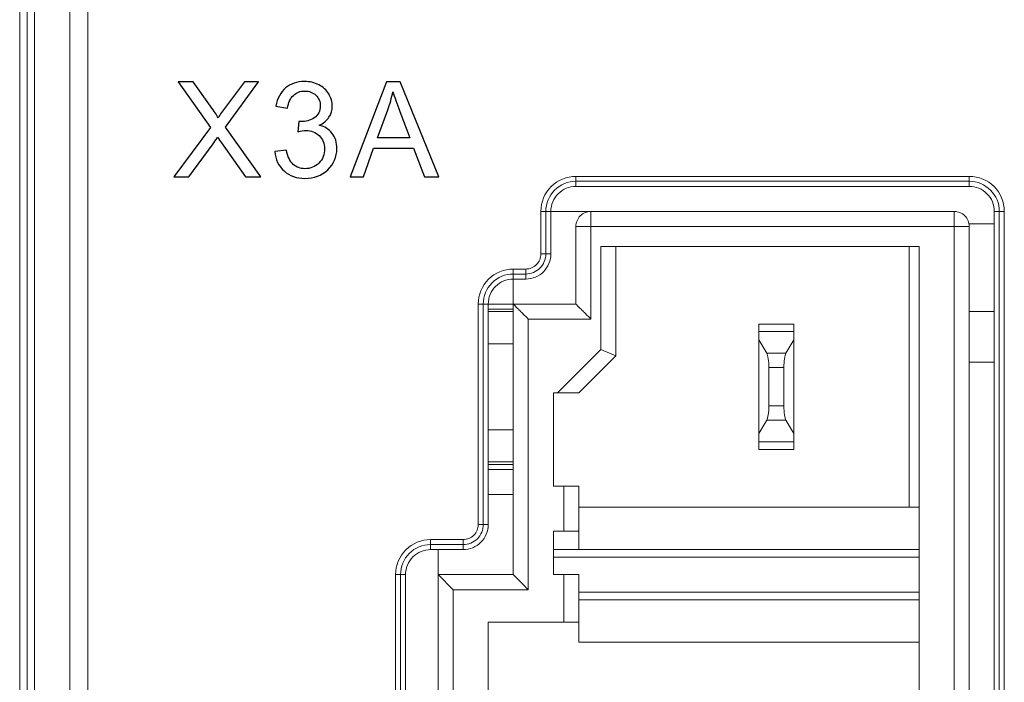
# Model space of a CAD drawing. Header units: millimetres. Extents: x -371 to 373, y -280 to 256.
# Tile 33 of 103: x -328 to -308, y 123 to 136. Entities that reach past the tile are written whole.
import ezdxf

# ---------------------------------------------------------------- set-up
doc = ezdxf.new("R2010")
doc.units = ezdxf.units.MM
doc.header["$MEASUREMENT"] = 0
doc.layers.add('layer 1', color=7, linetype='Continuous')

msp = doc.modelspace()

# ---------------------------------------------------------------- linework, layer by layer
at = {"layer": 'layer 1', "lineweight": 9}
for points in [[(-327.7082, 19.5762), (-327.7082, 19.5762), (-327.7082, 188.8762), (-327.7082, 188.8762)], [(-327.5582, 19.7265), (-327.5582, 19.7265), (-327.5582, 188.7259), (-327.5582, 188.7259)], [(-326.3511, 19.906), (-326.3511, 19.906), (-326.3511, 188.5464), (-326.3511, 188.5464)], [(-327.4117, 20.3934), (-327.4117, 20.3934), (-327.4117, 188.0591), (-327.4117, 188.0591)], [(-326.7046, 188.0591), (-326.7046, 188.0591), (-326.7046, 20.3934), (-326.7046, 20.3934)], [(-316.6082, 132.9762), (-316.6082, 132.9762), (-316.6082, 133.1755), (-316.6082, 133.1755)], [(-308.7582, 133.1755), (-308.7582, 133.1755), (-316.6082, 133.1755), (-316.6082, 133.1755)], [(-316.6082, 133.0761), (-316.6082, 133.0761), (-308.7582, 133.0761), (-308.7582, 133.0761)], [(-308.7582, 133.1755), (-308.7582, 133.1755), (-308.7582, 132.9762), (-308.7582, 132.9762)], [(-316.6082, 132.9762), (-316.6082, 132.9762), (-308.7582, 132.9762), (-308.7582, 132.9762)], [(-317.3075, 132.4762), (-317.3075, 132.4762), (-317.3075, 131.6262), (-317.3075, 131.6262)], [(-317.3075, 132.4762), (-317.3075, 132.4762), (-309.0582, 132.4762), (-309.0582, 132.4762)], [(-317.2081, 131.6262), (-317.2081, 131.6262), (-317.2081, 132.4762), (-317.2081, 132.4762)], [(-317.1082, 131.6262), (-317.1082, 131.6262), (-317.1082, 132.4762), (-317.1082, 132.4762)], [(-316.3082, 132.4762), (-316.3082, 132.4762), (-316.3082, 130.3262), (-316.3082, 130.3262)], [(-309.0582, 107.9762), (-309.0582, 107.9762), (-309.0582, 132.4762), (-309.0582, 132.4762)], [(-308.2582, 109.2705), (-308.2582, 109.2705), (-308.2582, 132.4762), (-308.2582, 132.4762)], [(-308.2582, 132.4762), (-308.2582, 132.4762), (-308.0589, 132.4762), (-308.0589, 132.4762)], [(-308.1583, 132.4762), (-308.1583, 132.4762), (-308.1583, 109.2705), (-308.1583, 109.2705)], [(-308.0589, 132.4762), (-308.0589, 132.4762), (-308.059, 109.2705), (-308.059, 109.2705)], [(-316.6082, 130.6262), (-316.6082, 130.6262), (-316.6082, 132.1762), (-316.6082, 132.1762)], [(-308.7582, 132.1762), (-308.7582, 132.1762), (-316.6082, 132.1762), (-316.6082, 132.1762)], [(-308.7661, 132.2262), (-308.7661, 132.2262), (-308.2582, 132.2262), (-308.2582, 132.2262)], [(-308.7582, 132.1762), (-308.7582, 132.1762), (-308.7582, 108.2762), (-308.7582, 108.2762)], [(-316.1082, 129.7205), (-316.1082, 129.7205), (-316.1082, 131.7762), (-316.1082, 131.7762)], [(-316.1082, 131.7762), (-316.1082, 131.7762), (-309.7582, 131.7762), (-309.7582, 131.7762)], [(-315.8082, 129.5962), (-315.8082, 129.5962), (-315.8082, 131.7762), (-315.8082, 131.7762)], [(-309.9582, 131.7762), (-309.9582, 131.7762), (-309.9582, 126.5762), (-309.9582, 126.5762)], [(-309.7582, 131.7762), (-309.7582, 131.7762), (-309.7582, 107.4762), (-309.7582, 107.4762)], [(-317.1082, 131.6262), (-317.1082, 131.6262), (-317.3075, 131.6262), (-317.3075, 131.6262)], [(-317.8582, 125.2262), (-317.8582, 125.2262), (-317.8582, 131.3255), (-317.8582, 131.3255)], [(-317.6082, 131.3255), (-317.6082, 131.3255), (-317.8582, 131.3255), (-317.8582, 131.3255)], [(-317.6082, 131.3255), (-317.6082, 131.3255), (-317.6082, 131.1262), (-317.6082, 131.1262)], [(-317.8582, 131.2261), (-317.8582, 131.2261), (-317.6082, 131.2261), (-317.6082, 131.2261)], [(-317.8582, 131.1262), (-317.8582, 131.1262), (-317.6082, 131.1262), (-317.6082, 131.1262)], [(-318.5575, 130.6262), (-318.5575, 130.6262), (-318.5575, 126.2262), (-318.5575, 126.2262)], [(-318.5575, 130.6262), (-318.5575, 130.6262), (-316.6082, 130.6262), (-316.6082, 130.6262)], [(-318.4581, 126.2262), (-318.4581, 126.2262), (-318.4581, 130.6262), (-318.4581, 130.6262)], [(-318.3582, 126.2262), (-318.3582, 126.2262), (-318.3582, 130.6262), (-318.3582, 130.6262)], [(-318.3582, 130.5262), (-318.3582, 130.5262), (-317.8582, 130.5262), (-317.8582, 130.5262)], [(-317.8582, 130.4762), (-317.8582, 130.4762), (-318.3582, 130.4762), (-318.3582, 130.4762)], [(-308.7582, 130.4762), (-308.7582, 130.4762), (-308.2582, 130.4762), (-308.2582, 130.4762)], [(-317.5582, 130.3262), (-317.5582, 130.3262), (-317.5582, 124.9262), (-317.5582, 124.9262)], [(-316.3082, 130.3262), (-316.3082, 130.3262), (-317.5582, 130.3262), (-317.5582, 130.3262)], [(-312.9582, 127.7262), (-312.9582, 127.7262), (-312.9582, 130.2262), (-312.9582, 130.2262)], [(-312.9582, 130.2262), (-312.9582, 130.2262), (-312.2582, 130.2262), (-312.2582, 130.2262)], [(-312.2582, 127.7262), (-312.2582, 127.7262), (-312.2582, 130.2262), (-312.2582, 130.2262)], [(-312.9582, 130.0762), (-312.9582, 130.0762), (-312.2582, 130.0762), (-312.2582, 130.0762)], [(-312.9582, 129.9096), (-312.9582, 129.9096), (-312.7992, 129.6446), (-312.7992, 129.6446)], [(-312.4172, 129.6446), (-312.4172, 129.6446), (-312.2582, 129.9096), (-312.2582, 129.9096)], [(-318.3582, 129.8362), (-318.3582, 129.8362), (-317.8582, 129.8362), (-317.8582, 129.8362)], [(-316.1082, 129.7205), (-316.1082, 129.7205), (-316.9725, 128.8562), (-316.9725, 128.8562)], [(-315.8082, 129.5962), (-315.8082, 129.5962), (-316.1082, 129.7205), (-316.1082, 129.7205)], [(-316.5482, 128.8562), (-316.5482, 128.8562), (-315.8082, 129.5962), (-315.8082, 129.5962)], [(-312.7992, 129.6446), (-312.7992, 129.6446), (-312.4172, 129.6446), (-312.4172, 129.6446)], [(-312.7582, 129.36), (-312.7582, 129.4891), (-312.7747, 129.6038), (-312.7992, 129.6446)], [(-312.4172, 129.6446), (-312.4417, 129.6038), (-312.4582, 129.4891), (-312.4582, 129.36)], [(-312.7582, 128.5924), (-312.7582, 128.5924), (-312.7582, 129.36), (-312.7582, 129.36)], [(-312.4582, 129.36), (-312.4582, 129.36), (-312.7582, 129.36), (-312.7582, 129.36)], [(-312.4582, 129.36), (-312.4582, 129.36), (-312.4582, 128.5924), (-312.4582, 128.5924)], [(-308.7582, 129.4662), (-308.7582, 129.4662), (-308.2582, 129.4662), (-308.2582, 129.4662)], [(-317.0582, 126.9912), (-317.0582, 126.9912), (-317.0582, 128.8562), (-317.0582, 128.8562)], [(-317.0582, 128.8562), (-317.0582, 128.8562), (-316.5482, 128.8562), (-316.5482, 128.8562)], [(-312.7992, 128.3078), (-312.7747, 128.3487), (-312.7582, 128.4633), (-312.7582, 128.5924)], [(-312.7582, 128.5924), (-312.7582, 128.5924), (-312.4582, 128.5924), (-312.4582, 128.5924)], [(-312.4582, 128.5924), (-312.4582, 128.4633), (-312.4417, 128.3487), (-312.4172, 128.3078)], [(-317.8582, 128.1162), (-317.8582, 128.1162), (-318.3582, 128.1162), (-318.3582, 128.1162)], [(-312.7992, 128.3078), (-312.7992, 128.3078), (-312.9582, 128.0429), (-312.9582, 128.0429)], [(-312.4172, 128.3078), (-312.4172, 128.3078), (-312.7992, 128.3078), (-312.7992, 128.3078)], [(-312.4172, 128.3078), (-312.4172, 128.3078), (-312.2582, 128.0429), (-312.2582, 128.0429)], [(-312.9582, 127.8762), (-312.9582, 127.8762), (-312.2582, 127.8762), (-312.2582, 127.8762)], [(-312.9582, 127.7262), (-312.9582, 127.7262), (-312.2582, 127.7262), (-312.2582, 127.7262)], [(-318.3582, 127.4762), (-318.3582, 127.4762), (-317.8582, 127.4762), (-317.8582, 127.4762)], [(-318.3582, 127.4262), (-318.3582, 127.4262), (-317.8582, 127.4262), (-317.8582, 127.4262)], [(-318.3582, 127.3262), (-318.3582, 127.3262), (-317.8582, 127.3262), (-317.8582, 127.3262)], [(-316.5482, 126.9912), (-316.5482, 126.9912), (-317.0582, 126.9912), (-317.0582, 126.9912)], [(-316.8482, 126.0912), (-316.8482, 126.0912), (-316.8482, 126.9912), (-316.8482, 126.9912)], [(-316.5482, 126.9912), (-316.5482, 126.9912), (-316.5482, 125.7262), (-316.5482, 125.7262)], [(-317.8582, 126.8262), (-317.8582, 126.8262), (-318.3582, 126.8262), (-318.3582, 126.8262)], [(-316.5482, 126.5762), (-316.5482, 126.5762), (-309.7582, 126.5762), (-309.7582, 126.5762)], [(-318.3582, 126.2262), (-318.3582, 126.2262), (-318.5575, 126.2262), (-318.5575, 126.2262)], [(-317.0582, 125.2262), (-317.0582, 125.2262), (-317.0582, 126.0912), (-317.0582, 126.0912)], [(-317.0582, 126.0912), (-317.0582, 126.0912), (-316.5482, 126.0912), (-316.5482, 126.0912)], [(-319.5082, 125.7262), (-319.5082, 125.7262), (-319.5082, 125.9255), (-319.5082, 125.9255)], [(-318.8582, 125.9255), (-318.8582, 125.9255), (-319.5082, 125.9255), (-319.5082, 125.9255)], [(-319.5082, 125.8261), (-319.5082, 125.8261), (-318.8582, 125.8261), (-318.8582, 125.8261)], [(-318.8582, 125.9255), (-318.8582, 125.9255), (-318.8582, 125.7262), (-318.8582, 125.7262)], [(-319.5082, 125.7262), (-319.5082, 125.7262), (-318.8582, 125.7262), (-318.8582, 125.7262)], [(-319.3582, 109.7262), (-319.3582, 109.7262), (-319.3582, 125.7262), (-319.3582, 125.7262)], [(-317.0582, 125.7262), (-317.0582, 125.7262), (-309.7582, 125.7262), (-309.7582, 125.7262)], [(-317.0582, 125.5762), (-317.0582, 125.5762), (-309.7582, 125.5762), (-309.7582, 125.5762)], [(-320.2075, 125.2262), (-320.2075, 125.2262), (-320.2075, 110.2262), (-320.2075, 110.2262)], [(-320.2075, 125.2262), (-320.2075, 125.2262), (-320.0082, 125.2262), (-320.0082, 125.2262)], [(-320.1081, 110.2262), (-320.1081, 110.2262), (-320.1081, 125.2262), (-320.1081, 125.2262)], [(-320.0082, 110.2262), (-320.0082, 110.2262), (-320.0082, 125.2262), (-320.0082, 125.2262)], [(-319.3582, 125.2262), (-319.3582, 125.2262), (-319.0582, 124.9262), (-319.0582, 124.9262)], [(-319.3582, 125.2262), (-319.3582, 125.2262), (-317.8582, 125.2262), (-317.8582, 125.2262)], [(-316.5482, 125.2262), (-316.5482, 125.2262), (-317.0582, 125.2262), (-317.0582, 125.2262)], [(-316.8482, 125.2262), (-316.8482, 125.2262), (-316.8482, 124.2762), (-316.8482, 124.2762)], [(-316.5482, 123.8762), (-316.5482, 123.8762), (-316.5482, 125.2262), (-316.5482, 125.2262)], [(-319.0582, 124.9262), (-319.0582, 124.9262), (-319.0582, 110.5262), (-319.0582, 110.5262)], [(-317.5582, 124.9262), (-317.5582, 124.9262), (-319.0582, 124.9262), (-319.0582, 124.9262)], [(-316.5482, 124.8762), (-316.5482, 124.8762), (-309.7582, 124.8762), (-309.7582, 124.8762)], [(-316.5482, 124.7262), (-316.5482, 124.7262), (-309.7582, 124.7262), (-309.7582, 124.7262)], [(-318.3582, 111.1762), (-318.3582, 111.1762), (-318.3582, 124.2762), (-318.3582, 124.2762)], [(-318.3582, 124.2762), (-318.3582, 124.2762), (-316.5482, 124.2762), (-316.5482, 124.2762)], [(-309.7582, 123.8762), (-309.7582, 123.8762), (-316.5482, 123.8762), (-316.5482, 123.8762)]]:
    msp.add_open_spline(points, degree=3, dxfattribs=at)
at = {"layer": 'layer 1', "color": 250}
for points, knots in [([(-324.6308, 133.1663), (-324.6308, 133.1663), (-323.8988, 134.1492), (-323.8988, 134.1492), (-323.8988, 134.1492), (-323.8988, 134.1492), (-324.5435, 135.0607), (-324.5435, 135.0607), (-324.5435, 135.0607), (-324.5435, 135.0607), (-324.245, 135.0607), (-324.245, 135.0607), (-324.245, 135.0607), (-324.245, 135.0607), (-323.8997, 134.5761), (-323.8997, 134.5761), (-323.8997, 134.5761), (-323.8278, 134.4755), (-323.778, 134.3988), (-323.7493, 134.3454), (-323.7493, 134.3454), (-323.7066, 134.4116), (-323.6563, 134.4821), (-323.5985, 134.5567), (-323.5985, 134.5567), (-323.5985, 134.5567), (-323.2202, 135.0607), (-323.2202, 135.0607), (-323.2202, 135.0607), (-323.2202, 135.0607), (-322.9455, 135.0607), (-322.9455, 135.0607), (-322.9455, 135.0607), (-322.9455, 135.0607), (-323.6034, 134.1602), (-323.6034, 134.1602), (-323.6034, 134.1602), (-323.6034, 134.1602), (-322.8952, 133.1663), (-322.8952, 133.1663), (-322.8952, 133.1663), (-322.8952, 133.1663), (-323.203, 133.1663), (-323.203, 133.1663), (-323.203, 133.1663), (-323.203, 133.1663), (-323.681, 133.8419), (-323.681, 133.8419), (-323.681, 133.8419), (-323.7083, 133.8802), (-323.7343, 133.9186), (-323.7586, 133.9565), (-323.7586, 133.9565), (-323.8009, 133.893), (-323.8309, 133.8485), (-323.8494, 133.8233), (-323.8494, 133.8233), (-323.8494, 133.8233), (-324.3297, 133.1663), (-324.3297, 133.1663), (-324.3297, 133.1663), (-324.3297, 133.1663), (-324.6308, 133.1663), (-324.6308, 133.1663)], [0, 0, 0, 0, 0.0588235, 0.0588235, 0.0588235, 0.0588235, 0.1176471, 0.1176471, 0.1176471, 0.1176471, 0.1764706, 0.1764706, 0.1764706, 0.1764706, 0.2352941, 0.2352941, 0.2352941, 0.2352941, 0.2941176, 0.2941176, 0.2941176, 0.2941176, 0.3529412, 0.3529412, 0.3529412, 0.3529412, 0.4117647, 0.4117647, 0.4117647, 0.4117647, 0.4705882, 0.4705882, 0.4705882, 0.4705882, 0.5294118, 0.5294118, 0.5294118, 0.5294118, 0.5882353, 0.5882353, 0.5882353, 0.5882353, 0.6470588, 0.6470588, 0.6470588, 0.6470588, 0.7058824, 0.7058824, 0.7058824, 0.7058824, 0.7647059, 0.7647059, 0.7647059, 0.7647059, 0.8235294, 0.8235294, 0.8235294, 0.8235294, 0.8823529, 0.8823529, 0.8823529, 0.8823529, 1, 1, 1, 1]), ([(-322.6195, 133.669), (-322.6195, 133.669), (-322.3866, 133.7008), (-322.3866, 133.7008), (-322.3866, 133.7008), (-322.3597, 133.5685), (-322.3148, 133.4732), (-322.2508, 133.415), (-322.2508, 133.415), (-322.1869, 133.3568), (-322.1084, 133.3277), (-322.0154, 133.3277), (-322.0154, 133.3277), (-321.9051, 133.3277), (-321.8121, 133.3656), (-321.7371, 133.4415), (-321.7371, 133.4415), (-321.6621, 133.5173), (-321.6247, 133.6112), (-321.6247, 133.7232), (-321.6247, 133.7232), (-321.6247, 133.83), (-321.6595, 133.9181), (-321.7296, 133.9878), (-321.7296, 133.9878), (-321.7993, 134.0571), (-321.8879, 134.0919), (-321.9959, 134.0919), (-321.9959, 134.0919), (-322.04, 134.0919), (-322.0947, 134.0831), (-322.1604, 134.0659), (-322.1604, 134.0659), (-322.1604, 134.0659), (-322.1344, 134.2696), (-322.1344, 134.2696), (-322.1344, 134.2696), (-322.119, 134.2678), (-322.1062, 134.267), (-322.0969, 134.267), (-322.0969, 134.267), (-321.9973, 134.267), (-321.9082, 134.293), (-321.8284, 134.3446), (-321.8284, 134.3446), (-321.749, 134.3962), (-321.7093, 134.4755), (-321.7093, 134.5827), (-321.7093, 134.5827), (-321.7093, 134.6678), (-321.7384, 134.7383), (-321.7962, 134.7943), (-321.7962, 134.7943), (-321.854, 134.8504), (-321.9285, 134.8781), (-322.0198, 134.8781), (-322.0198, 134.8781), (-322.1106, 134.8781), (-322.186, 134.8495), (-322.2464, 134.7921), (-322.2464, 134.7921), (-322.3068, 134.7348), (-322.3456, 134.6488), (-322.3628, 134.5342), (-322.3628, 134.5342), (-322.3628, 134.5342), (-322.5957, 134.5765), (-322.5957, 134.5765), (-322.5957, 134.5765), (-322.567, 134.7326), (-322.5026, 134.8539), (-322.4016, 134.9399), (-322.4016, 134.9399), (-322.3011, 135.0259), (-322.1754, 135.0686), (-322.0255, 135.0686), (-322.0255, 135.0686), (-321.9223, 135.0686), (-321.8271, 135.0466), (-321.7402, 135.002), (-321.7402, 135.002), (-321.6529, 134.9579), (-321.5863, 134.8975), (-321.5404, 134.8212), (-321.5404, 134.8212), (-321.4941, 134.7445), (-321.4712, 134.6634), (-321.4712, 134.5774), (-321.4712, 134.5774), (-321.4712, 134.4958), (-321.4932, 134.4217), (-321.5369, 134.3547), (-321.5369, 134.3547), (-321.581, 134.2877), (-321.6463, 134.2343), (-321.7323, 134.1946), (-321.7323, 134.1946), (-321.6202, 134.1691), (-321.5334, 134.1153), (-321.4712, 134.0337), (-321.4712, 134.0337), (-321.4095, 133.9525), (-321.3786, 133.8502), (-321.3786, 133.7281), (-321.3786, 133.7281), (-321.3786, 133.5627), (-321.439, 133.4221), (-321.5594, 133.307), (-321.5594, 133.307), (-321.6802, 133.1919), (-321.8328, 133.1346), (-322.0171, 133.1346), (-322.0171, 133.1346), (-322.1834, 133.1346), (-322.3214, 133.1844), (-322.4312, 133.2836), (-322.4312, 133.2836), (-322.5414, 133.3828), (-322.604, 133.5111), (-322.6195, 133.669)], [0, 0, 0, 0, 0.0322581, 0.0322581, 0.0322581, 0.0322581, 0.0645161, 0.0645161, 0.0645161, 0.0645161, 0.0967742, 0.0967742, 0.0967742, 0.0967742, 0.1290323, 0.1290323, 0.1290323, 0.1290323, 0.1612903, 0.1612903, 0.1612903, 0.1612903, 0.1935484, 0.1935484, 0.1935484, 0.1935484, 0.2258065, 0.2258065, 0.2258065, 0.2258065, 0.2580645, 0.2580645, 0.2580645, 0.2580645, 0.2903226, 0.2903226, 0.2903226, 0.2903226, 0.3225806, 0.3225806, 0.3225806, 0.3225806, 0.3548387, 0.3548387, 0.3548387, 0.3548387, 0.3870968, 0.3870968, 0.3870968, 0.3870968, 0.4193548, 0.4193548, 0.4193548, 0.4193548, 0.4516129, 0.4516129, 0.4516129, 0.4516129, 0.483871, 0.483871, 0.483871, 0.483871, 0.516129, 0.516129, 0.516129, 0.516129, 0.5483871, 0.5483871, 0.5483871, 0.5483871, 0.5806452, 0.5806452, 0.5806452, 0.5806452, 0.6129032, 0.6129032, 0.6129032, 0.6129032, 0.6451613, 0.6451613, 0.6451613, 0.6451613, 0.6774194, 0.6774194, 0.6774194, 0.6774194, 0.7096774, 0.7096774, 0.7096774, 0.7096774, 0.7419355, 0.7419355, 0.7419355, 0.7419355, 0.7741935, 0.7741935, 0.7741935, 0.7741935, 0.8064516, 0.8064516, 0.8064516, 0.8064516, 0.8387097, 0.8387097, 0.8387097, 0.8387097, 0.8709677, 0.8709677, 0.8709677, 0.8709677, 0.9032258, 0.9032258, 0.9032258, 0.9032258, 0.9354839, 0.9354839, 0.9354839, 0.9354839, 1, 1, 1, 1]), ([(-321.1161, 133.1663), (-321.1161, 133.1663), (-320.3894, 135.0607), (-320.3894, 135.0607), (-320.3894, 135.0607), (-320.3894, 135.0607), (-320.1138, 135.0607), (-320.1138, 135.0607), (-320.1138, 135.0607), (-320.1138, 135.0607), (-319.3425, 133.1663), (-319.3425, 133.1663), (-319.3425, 133.1663), (-319.3425, 133.1663), (-319.6278, 133.1663), (-319.6278, 133.1663), (-319.6278, 133.1663), (-319.6278, 133.1663), (-319.847, 133.7404), (-319.847, 133.7404), (-319.847, 133.7404), (-319.847, 133.7404), (-320.6447, 133.7404), (-320.6447, 133.7404), (-320.6447, 133.7404), (-320.6447, 133.7404), (-320.8502, 133.1663), (-320.8502, 133.1663), (-320.8502, 133.1663), (-320.8502, 133.1663), (-321.1161, 133.1663), (-321.1161, 133.1663)], [0, 0, 0, 0, 0.1111111, 0.1111111, 0.1111111, 0.1111111, 0.2222222, 0.2222222, 0.2222222, 0.2222222, 0.3333333, 0.3333333, 0.3333333, 0.3333333, 0.4444444, 0.4444444, 0.4444444, 0.4444444, 0.5555556, 0.5555556, 0.5555556, 0.5555556, 0.6666667, 0.6666667, 0.6666667, 0.6666667, 0.7777778, 0.7777778, 0.7777778, 0.7777778, 1, 1, 1, 1]), ([(-320.571, 133.9442), (-320.571, 133.9442), (-319.9255, 133.9442), (-319.9255, 133.9442), (-319.9255, 133.9442), (-319.9255, 133.9442), (-320.123, 134.4694), (-320.123, 134.4694), (-320.123, 134.4694), (-320.1825, 134.629), (-320.2275, 134.7608), (-320.2588, 134.8649), (-320.2588, 134.8649), (-320.2848, 134.7414), (-320.3197, 134.6202), (-320.3633, 134.5002), (-320.3633, 134.5002), (-320.3633, 134.5002), (-320.571, 133.9442), (-320.571, 133.9442)], [0, 0, 0, 0, 0.1666667, 0.1666667, 0.1666667, 0.1666667, 0.3333333, 0.3333333, 0.3333333, 0.3333333, 0.5, 0.5, 0.5, 0.5, 0.6666667, 0.6666667, 0.6666667, 0.6666667, 1, 1, 1, 1])]:
    msp.add_open_spline(points, degree=3, knots=knots, dxfattribs=at)
at = {"layer": 'layer 1', "lineweight": 9}
for points, knots in [([(-316.6082, 133.1755), (-316.7937, 133.1755), (-316.9715, 133.1018), (-317.1027, 132.9707), (-317.1027, 132.9707), (-317.2338, 132.8395), (-317.3075, 132.6617), (-317.3075, 132.4762)], [0, 0, 0, 0, 0.3333333, 0.3333333, 0.3333333, 0.3333333, 1, 1, 1, 1]), ([(-316.6082, 133.0761), (-316.7673, 133.0761), (-316.9199, 133.0129), (-317.0324, 132.9004), (-317.0324, 132.9004), (-317.1449, 132.7879), (-317.2081, 132.6353), (-317.2081, 132.4762)], [0, 0, 0, 0, 0.3333333, 0.3333333, 0.3333333, 0.3333333, 1, 1, 1, 1]), ([(-308.0589, 132.4762), (-308.0589, 132.6617), (-308.1326, 132.8395), (-308.2637, 132.9707), (-308.2637, 132.9707), (-308.3949, 133.1018), (-308.5727, 133.1755), (-308.7582, 133.1755)], [0, 0, 0, 0, 0.3333333, 0.3333333, 0.3333333, 0.3333333, 1, 1, 1, 1]), ([(-308.1583, 132.4762), (-308.1583, 132.6353), (-308.2215, 132.7879), (-308.334, 132.9004), (-308.334, 132.9004), (-308.4465, 133.0129), (-308.5991, 133.0761), (-308.7582, 133.0761)], [0, 0, 0, 0, 0.3333333, 0.3333333, 0.3333333, 0.3333333, 1, 1, 1, 1]), ([(-316.6082, 132.9762), (-316.7408, 132.9762), (-316.868, 132.9235), (-316.9617, 132.8298), (-316.9617, 132.8298), (-317.0555, 132.736), (-317.1082, 132.6088), (-317.1082, 132.4762)], [0, 0, 0, 0, 0.3333333, 0.3333333, 0.3333333, 0.3333333, 1, 1, 1, 1]), ([(-308.2582, 132.4762), (-308.2582, 132.6088), (-308.3109, 132.736), (-308.4046, 132.8298), (-308.4046, 132.8298), (-308.4984, 132.9235), (-308.6256, 132.9762), (-308.7582, 132.9762)], [0, 0, 0, 0, 0.3333333, 0.3333333, 0.3333333, 0.3333333, 1, 1, 1, 1]), ([(-316.3082, 132.4762), (-316.3878, 132.4762), (-316.4641, 132.4446), (-316.5203, 132.3884), (-316.5203, 132.3884), (-316.5766, 132.3321), (-316.6082, 132.2558), (-316.6082, 132.1762)], [0, 0, 0, 0, 0.3333333, 0.3333333, 0.3333333, 0.3333333, 1, 1, 1, 1]), ([(-308.7582, 132.1762), (-308.7582, 132.2558), (-308.7898, 132.3321), (-308.8461, 132.3884), (-308.8461, 132.3884), (-308.9023, 132.4446), (-308.9786, 132.4762), (-309.0582, 132.4762)], [0, 0, 0, 0, 0.3333333, 0.3333333, 0.3333333, 0.3333333, 1, 1, 1, 1]), ([(-317.6082, 131.1262), (-317.4756, 131.1262), (-317.3484, 131.1789), (-317.2546, 131.2727), (-317.2546, 131.2727), (-317.1609, 131.3664), (-317.1082, 131.4936), (-317.1082, 131.6262)], [0, 0, 0, 0, 0.3333333, 0.3333333, 0.3333333, 0.3333333, 1, 1, 1, 1]), ([(-317.6082, 131.2261), (-317.5021, 131.2261), (-317.4003, 131.2682), (-317.3253, 131.3433), (-317.3253, 131.3433), (-317.2502, 131.4183), (-317.2081, 131.5201), (-317.2081, 131.6262)], [0, 0, 0, 0, 0.3333333, 0.3333333, 0.3333333, 0.3333333, 1, 1, 1, 1]), ([(-317.6082, 131.3255), (-317.5284, 131.3255), (-317.4519, 131.3572), (-317.3956, 131.4136), (-317.3956, 131.4136), (-317.3392, 131.47), (-317.3075, 131.5465), (-317.3075, 131.6262)], [0, 0, 0, 0, 0.3333333, 0.3333333, 0.3333333, 0.3333333, 1, 1, 1, 1]), ([(-317.8582, 131.3255), (-318.0437, 131.3255), (-318.2215, 131.2518), (-318.3527, 131.1207), (-318.3527, 131.1207), (-318.4838, 130.9895), (-318.5575, 130.8117), (-318.5575, 130.6262)], [0, 0, 0, 0, 0.3333333, 0.3333333, 0.3333333, 0.3333333, 1, 1, 1, 1]), ([(-317.8582, 131.2261), (-318.0173, 131.2261), (-318.1699, 131.1629), (-318.2824, 131.0504), (-318.2824, 131.0504), (-318.3949, 130.9379), (-318.4581, 130.7853), (-318.4581, 130.6262)], [0, 0, 0, 0, 0.3333333, 0.3333333, 0.3333333, 0.3333333, 1, 1, 1, 1]), ([(-317.8582, 131.1262), (-317.9908, 131.1262), (-318.118, 131.0735), (-318.2117, 130.9798), (-318.2117, 130.9798), (-318.3055, 130.886), (-318.3582, 130.7588), (-318.3582, 130.6262)], [0, 0, 0, 0, 0.3333333, 0.3333333, 0.3333333, 0.3333333, 1, 1, 1, 1]), ([(-317.8582, 130.6262), (-317.8476, 130.6158), (-317.837, 130.6054), (-317.8265, 130.5949), (-317.8265, 130.5949), (-317.8086, 130.5769), (-317.7909, 130.5589), (-317.773, 130.5409), (-317.773, 130.5409), (-317.751, 130.5187), (-317.7287, 130.4966), (-317.7065, 130.4745), (-317.7065, 130.4745), (-317.657, 130.4252), (-317.6076, 130.3757), (-317.5582, 130.3262)], [0, 0, 0, 0, 0.2, 0.2, 0.2, 0.2, 0.4, 0.4, 0.4, 0.4, 0.6, 0.6, 0.6, 0.6, 1, 1, 1, 1]), ([(-316.6082, 130.6262), (-316.5978, 130.6156), (-316.5873, 130.6051), (-316.5768, 130.5946), (-316.5768, 130.5946), (-316.5589, 130.5767), (-316.5408, 130.5589), (-316.5229, 130.5411), (-316.5229, 130.5411), (-316.5007, 130.519), (-316.4786, 130.4968), (-316.4565, 130.4746), (-316.4565, 130.4746), (-316.4072, 130.425), (-316.3576, 130.3757), (-316.3082, 130.3262)], [0, 0, 0, 0, 0.2, 0.2, 0.2, 0.2, 0.4, 0.4, 0.4, 0.4, 0.6, 0.6, 0.6, 0.6, 1, 1, 1, 1]), ([(-318.8582, 125.7262), (-318.7256, 125.7262), (-318.5984, 125.7789), (-318.5046, 125.8727), (-318.5046, 125.8727), (-318.4109, 125.9664), (-318.3582, 126.0936), (-318.3582, 126.2262)], [0, 0, 0, 0, 0.3333333, 0.3333333, 0.3333333, 0.3333333, 1, 1, 1, 1]), ([(-318.8582, 125.8261), (-318.7521, 125.8261), (-318.6503, 125.8682), (-318.5753, 125.9433), (-318.5753, 125.9433), (-318.5002, 126.0183), (-318.4581, 126.1201), (-318.4581, 126.2262)], [0, 0, 0, 0, 0.3333333, 0.3333333, 0.3333333, 0.3333333, 1, 1, 1, 1]), ([(-318.8582, 125.9255), (-318.7784, 125.9255), (-318.7019, 125.9572), (-318.6456, 126.0136), (-318.6456, 126.0136), (-318.5892, 126.07), (-318.5575, 126.1465), (-318.5575, 126.2262)], [0, 0, 0, 0, 0.3333333, 0.3333333, 0.3333333, 0.3333333, 1, 1, 1, 1]), ([(-319.5082, 125.9255), (-319.6937, 125.9255), (-319.8715, 125.8518), (-320.0027, 125.7207), (-320.0027, 125.7207), (-320.1338, 125.5895), (-320.2075, 125.4117), (-320.2075, 125.2262)], [0, 0, 0, 0, 0.3333333, 0.3333333, 0.3333333, 0.3333333, 1, 1, 1, 1]), ([(-319.5082, 125.8261), (-319.6673, 125.8261), (-319.8199, 125.7629), (-319.9324, 125.6504), (-319.9324, 125.6504), (-320.0449, 125.5379), (-320.1081, 125.3853), (-320.1081, 125.2262)], [0, 0, 0, 0, 0.3333333, 0.3333333, 0.3333333, 0.3333333, 1, 1, 1, 1]), ([(-319.5082, 125.7262), (-319.6408, 125.7262), (-319.768, 125.6735), (-319.8617, 125.5798), (-319.8617, 125.5798), (-319.9555, 125.486), (-320.0082, 125.3588), (-320.0082, 125.2262)], [0, 0, 0, 0, 0.3333333, 0.3333333, 0.3333333, 0.3333333, 1, 1, 1, 1]), ([(-317.8582, 125.2262), (-317.8476, 125.2157), (-317.8371, 125.2052), (-317.8265, 125.1947), (-317.8265, 125.1947), (-317.737, 125.1053), (-317.6476, 125.0157), (-317.5582, 124.9262)], [0, 0, 0, 0, 0.3333333, 0.3333333, 0.3333333, 0.3333333, 1, 1, 1, 1])]:
    msp.add_open_spline(points, degree=3, knots=knots, dxfattribs=at)

doc.saveas('drawing.dxf')
